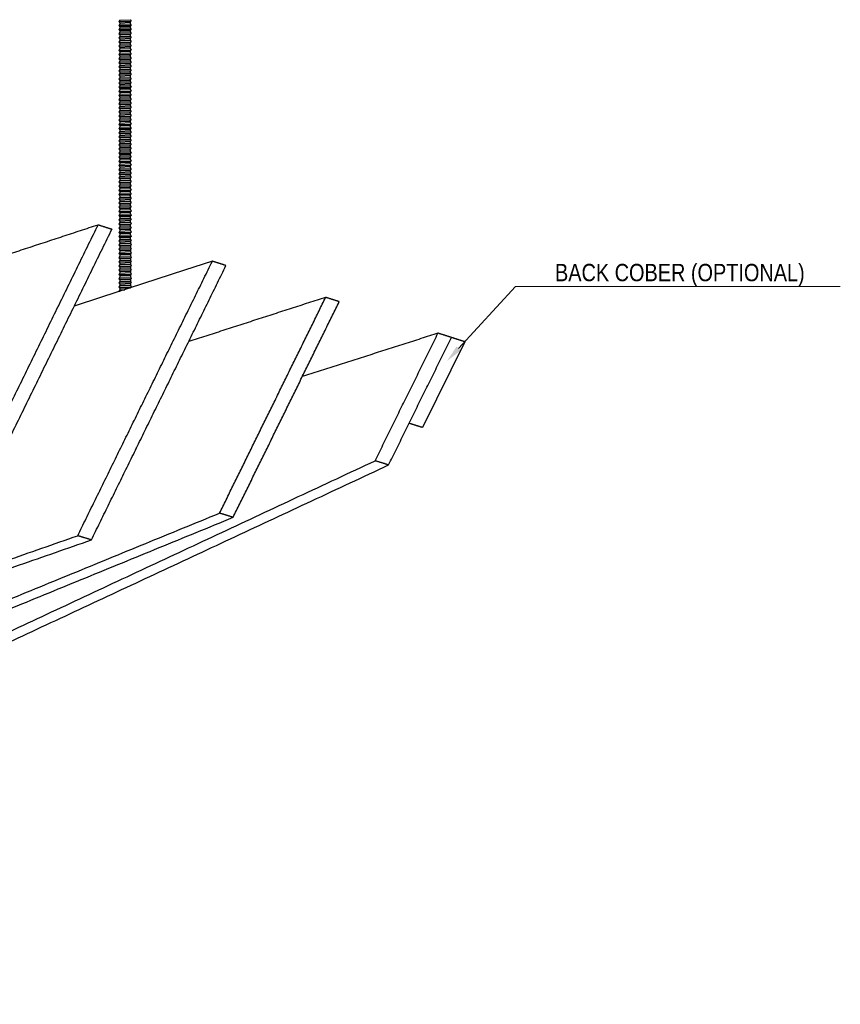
# Model space of a CAD drawing. Header units: centimetres. Extents: x 5283.6 to 5299.6, y 15505 to 15518.9.
# Tile 30 of 68: x 5289.12 to 5289.593, y 15516.388 to 15516.955. Entities that reach past the tile are written whole.
import ezdxf
from ezdxf import colors
from ezdxf.entities.mleader import LeaderData, LeaderLine
from ezdxf.math import Vec2, Vec3

# ---------------------------------------------------------------- set-up
doc = ezdxf.new("R2010")
doc.units = ezdxf.units.CM
doc.layers.add('_HD_muro', color=1, linetype='Continuous')
doc.layers.add('_HD_tornillo', color=30, linetype='Continuous')
doc.layers.add('HD021_Text', color=2, linetype='Continuous', lineweight=9)
doc.layers.add('Make2D$visible$Curves$Default', color=7, linetype='Continuous', true_color=0x000000)
doc.styles.add('Arial Narrow', font='ARIALN.TTF')

# ---------------------------------------------------------------- blocks, each defined once
blk = doc.blocks.new('Cirrus_1.20x2.40_iso@10')
at = {"layer": '_HD_tornillo'}
for p, q in [((5289.17775, 15516.95478), (5289.17715, 15516.95396)), ((5289.17775, 15516.95478), (5289.18375, 15516.95501)), ((5289.18375, 15516.95501), (5289.18425, 15516.95413)), ((5289.17715, 15516.95396), (5289.18425, 15516.95413)), ((5289.17715, 15516.95396), (5289.17775, 15516.95328)), ((5289.17775, 15516.95239), (5289.17715, 15516.95158)), ((5289.17715, 15516.95158), (5289.18425, 15516.95175)), ((5289.17715, 15516.95158), (5289.17775, 15516.9509)), ((5289.17775, 15516.95011), (5289.17715, 15516.9493)), ((5289.17715, 15516.9493), (5289.18425, 15516.94946)), ((5289.17715, 15516.9493), (5289.17775, 15516.94861)), ((5289.17775, 15516.95328), (5289.18374, 15516.95351)), ((5289.17775, 15516.95328), (5289.17775, 15516.95239)), ((5289.17775, 15516.95239), (5289.18374, 15516.95263)), ((5289.17775, 15516.9509), (5289.18374, 15516.95113)), ((5289.17775, 15516.9509), (5289.17775, 15516.95011)), ((5289.17775, 15516.95011), (5289.18374, 15516.95034)), ((5289.17775, 15516.94861), (5289.18374, 15516.94885)), ((5289.18374, 15516.95351), (5289.18425, 15516.95413)), ((5289.18374, 15516.95351), (5289.18374, 15516.95263)), ((5289.18374, 15516.95113), (5289.18425, 15516.95175)), ((5289.18374, 15516.95113), (5289.18374, 15516.95034)), ((5289.18374, 15516.94885), (5289.18425, 15516.94946)), ((5289.18374, 15516.94885), (5289.18374, 15516.94799)), ((5289.18375, 15516.95263), (5289.18425, 15516.95175)), ((5289.18375, 15516.95035), (5289.18425, 15516.94946)), ((5289.17775, 15516.94775), (5289.17715, 15516.94694)), ((5289.17715, 15516.94694), (5289.18425, 15516.94711)), ((5289.17715, 15516.94694), (5289.17775, 15516.94626)), ((5289.17775, 15516.94539), (5289.17715, 15516.94457)), ((5289.17715, 15516.94457), (5289.18425, 15516.94474)), ((5289.17715, 15516.94457), (5289.17775, 15516.94389)), ((5289.17775, 15516.94297), (5289.17715, 15516.94216)), ((5289.17775, 15516.94861), (5289.17775, 15516.94775)), ((5289.17775, 15516.94775), (5289.18374, 15516.94799)), ((5289.17775, 15516.94626), (5289.18374, 15516.94649)), ((5289.17775, 15516.94626), (5289.17775, 15516.94539)), ((5289.17775, 15516.94539), (5289.18374, 15516.94562)), ((5289.17775, 15516.94389), (5289.18374, 15516.94412)), ((5289.17775, 15516.94389), (5289.17775, 15516.94297)), ((5289.17775, 15516.94297), (5289.18374, 15516.94321)), ((5289.18374, 15516.94649), (5289.18425, 15516.94711)), ((5289.18374, 15516.94649), (5289.18374, 15516.94562)), ((5289.18374, 15516.94412), (5289.18425, 15516.94474)), ((5289.18374, 15516.94412), (5289.18374, 15516.94321)), ((5289.18375, 15516.94799), (5289.18425, 15516.94711)), ((5289.18375, 15516.94562), (5289.18425, 15516.94474)), ((5289.18375, 15516.94321), (5289.18425, 15516.94233)), ((5289.17715, 15516.94216), (5289.18425, 15516.94233)), ((5289.17715, 15516.94216), (5289.17775, 15516.94148)), ((5289.17775, 15516.94056), (5289.17715, 15516.93975)), ((5289.17715, 15516.93975), (5289.18425, 15516.93991)), ((5289.17715, 15516.93975), (5289.17775, 15516.93906)), ((5289.17775, 15516.93815), (5289.17715, 15516.93733)), ((5289.17715, 15516.93733), (5289.18425, 15516.9375)), ((5289.17715, 15516.93733), (5289.17775, 15516.93665)), ((5289.17775, 15516.94148), (5289.18374, 15516.94171)), ((5289.17775, 15516.94148), (5289.17775, 15516.94056)), ((5289.17775, 15516.94056), (5289.18374, 15516.9408)), ((5289.17775, 15516.93906), (5289.18374, 15516.9393)), ((5289.17775, 15516.93906), (5289.17775, 15516.93815)), ((5289.17775, 15516.93815), (5289.18374, 15516.93838)), ((5289.18374, 15516.94171), (5289.18425, 15516.94233)), ((5289.18374, 15516.94171), (5289.18374, 15516.9408)), ((5289.18374, 15516.9393), (5289.18425, 15516.93991)), ((5289.18374, 15516.9393), (5289.18374, 15516.93838)), ((5289.18374, 15516.93689), (5289.18425, 15516.9375)), ((5289.18375, 15516.9408), (5289.18425, 15516.93991)), ((5289.18375, 15516.93839), (5289.18425, 15516.9375)), ((5289.17775, 15516.93574), (5289.17715, 15516.93492)), ((5289.17715, 15516.93492), (5289.18425, 15516.93509)), ((5289.17715, 15516.93492), (5289.17775, 15516.93424)), ((5289.17775, 15516.93336), (5289.17715, 15516.93254)), ((5289.17715, 15516.93254), (5289.18425, 15516.93271)), ((5289.17715, 15516.93254), (5289.17775, 15516.93186)), ((5289.17775, 15516.93665), (5289.18374, 15516.93689)), ((5289.17775, 15516.93665), (5289.17775, 15516.93574)), ((5289.17775, 15516.93574), (5289.18374, 15516.93597)), ((5289.17775, 15516.93424), (5289.18374, 15516.93447)), ((5289.17775, 15516.93424), (5289.17775, 15516.93336)), ((5289.17775, 15516.93336), (5289.18374, 15516.93359)), ((5289.17775, 15516.93186), (5289.18374, 15516.93209)), ((5289.17775, 15516.93186), (5289.17775, 15516.93107)), ((5289.18374, 15516.93689), (5289.18374, 15516.93597)), ((5289.18374, 15516.93447), (5289.18425, 15516.93509)), ((5289.18374, 15516.93447), (5289.18374, 15516.93359)), ((5289.18374, 15516.93209), (5289.18425, 15516.93271)), ((5289.18374, 15516.93209), (5289.18374, 15516.93131)), ((5289.18375, 15516.93598), (5289.18425, 15516.93509)), ((5289.18375, 15516.93359), (5289.18425, 15516.93271)), ((5289.17775, 15516.93107), (5289.17715, 15516.93026)), ((5289.17715, 15516.93026), (5289.18425, 15516.93043)), ((5289.17715, 15516.93026), (5289.17775, 15516.92958)), ((5289.17775, 15516.92872), (5289.17715, 15516.9279)), ((5289.17715, 15516.9279), (5289.18425, 15516.92807)), ((5289.17715, 15516.9279), (5289.17775, 15516.92722)), ((5289.17775, 15516.92635), (5289.17715, 15516.92553)), ((5289.17775, 15516.93107), (5289.18374, 15516.93131)), ((5289.17775, 15516.92958), (5289.18374, 15516.92981)), ((5289.17775, 15516.92958), (5289.17775, 15516.92872)), ((5289.17775, 15516.92872), (5289.18374, 15516.92895)), ((5289.17775, 15516.92722), (5289.18374, 15516.92745)), ((5289.17775, 15516.92722), (5289.17775, 15516.92635)), ((5289.17775, 15516.92635), (5289.18374, 15516.92658)), ((5289.18374, 15516.92981), (5289.18425, 15516.93043)), ((5289.18374, 15516.92981), (5289.18374, 15516.92895)), ((5289.18374, 15516.92745), (5289.18425, 15516.92807)), ((5289.18374, 15516.92745), (5289.18374, 15516.92658)), ((5289.18375, 15516.93131), (5289.18425, 15516.93043)), ((5289.18375, 15516.92895), (5289.18425, 15516.92807)), ((5289.18375, 15516.92658), (5289.18425, 15516.9257)), ((5289.17715, 15516.92553), (5289.18425, 15516.9257)), ((5289.17715, 15516.92553), (5289.17775, 15516.92485)), ((5289.17775, 15516.92408), (5289.17715, 15516.92326)), ((5289.17715, 15516.92326), (5289.18425, 15516.92343)), ((5289.17715, 15516.92326), (5289.17775, 15516.92258)), ((5289.17775, 15516.92154), (5289.17715, 15516.92073)), ((5289.17715, 15516.92073), (5289.18425, 15516.9209)), ((5289.17715, 15516.92073), (5289.17775, 15516.92005)), ((5289.17775, 15516.92485), (5289.18374, 15516.92508)), ((5289.17775, 15516.92485), (5289.17775, 15516.92408)), ((5289.17775, 15516.92408), (5289.18374, 15516.92431)), ((5289.17775, 15516.92258), (5289.18374, 15516.92282)), ((5289.17775, 15516.92258), (5289.17775, 15516.92154)), ((5289.17775, 15516.92154), (5289.18374, 15516.92178)), ((5289.17775, 15516.92005), (5289.18374, 15516.92028)), ((5289.18374, 15516.92508), (5289.18425, 15516.9257)), ((5289.18374, 15516.92508), (5289.18374, 15516.92431)), ((5289.18374, 15516.92282), (5289.18425, 15516.92343)), ((5289.18374, 15516.92282), (5289.18374, 15516.92178)), ((5289.18374, 15516.92028), (5289.18425, 15516.9209)), ((5289.18374, 15516.92028), (5289.18374, 15516.91949)), ((5289.18375, 15516.92432), (5289.18425, 15516.92343)), ((5289.18375, 15516.92178), (5289.18425, 15516.9209)), ((5289.17775, 15516.91926), (5289.17715, 15516.91844)), ((5289.17715, 15516.91844), (5289.18425, 15516.91861)), ((5289.17715, 15516.91844), (5289.17775, 15516.91776)), ((5289.17775, 15516.9169), (5289.17715, 15516.91609)), ((5289.17715, 15516.91609), (5289.18425, 15516.91625)), ((5289.17715, 15516.91609), (5289.17775, 15516.9154)), ((5289.17775, 15516.92005), (5289.17775, 15516.91926)), ((5289.17775, 15516.91926), (5289.18374, 15516.91949)), ((5289.17775, 15516.91776), (5289.18374, 15516.918)), ((5289.17775, 15516.91776), (5289.17775, 15516.9169)), ((5289.17775, 15516.9169), (5289.18374, 15516.91714)), ((5289.17775, 15516.9154), (5289.18374, 15516.91564)), ((5289.17775, 15516.9154), (5289.17775, 15516.91453)), ((5289.17775, 15516.91453), (5289.18374, 15516.91477)), ((5289.18374, 15516.918), (5289.18425, 15516.91861)), ((5289.18374, 15516.918), (5289.18374, 15516.91714)), ((5289.18374, 15516.91564), (5289.18425, 15516.91625)), ((5289.18374, 15516.91564), (5289.18374, 15516.91477)), ((5289.18375, 15516.9195), (5289.18425, 15516.91861)), ((5289.18375, 15516.91714), (5289.18425, 15516.91625)), ((5289.18375, 15516.91477), (5289.18425, 15516.91389)), ((5289.17775, 15516.91453), (5289.17715, 15516.91372)), ((5289.17715, 15516.91372), (5289.18425, 15516.91389)), ((5289.17715, 15516.91372), (5289.17775, 15516.91304)), ((5289.17775, 15516.91212), (5289.17715, 15516.91131)), ((5289.17715, 15516.91131), (5289.18425, 15516.91148)), ((5289.17715, 15516.91131), (5289.17775, 15516.91063)), ((5289.17775, 15516.90974), (5289.17715, 15516.90892)), ((5289.17715, 15516.90892), (5289.18425, 15516.90909)), ((5289.17775, 15516.91304), (5289.18374, 15516.91327)), ((5289.17775, 15516.91304), (5289.17775, 15516.91212)), ((5289.17775, 15516.91212), (5289.18374, 15516.91236)), ((5289.17775, 15516.91063), (5289.18374, 15516.91086)), ((5289.17775, 15516.91063), (5289.17775, 15516.90974)), ((5289.17775, 15516.90974), (5289.18374, 15516.90997)), ((5289.18374, 15516.91327), (5289.18425, 15516.91389)), ((5289.18374, 15516.91327), (5289.18374, 15516.91236)), ((5289.18374, 15516.91086), (5289.18425, 15516.91148)), ((5289.18374, 15516.91086), (5289.18374, 15516.90997)), ((5289.18374, 15516.90848), (5289.18425, 15516.90909)), ((5289.18375, 15516.91236), (5289.18425, 15516.91148)), ((5289.18375, 15516.90998), (5289.18425, 15516.90909)), ((5289.17715, 15516.90892), (5289.17775, 15516.90824)), ((5289.17775, 15516.90746), (5289.17715, 15516.90664)), ((5289.17715, 15516.90664), (5289.18425, 15516.90681)), ((5289.17715, 15516.90664), (5289.17775, 15516.90596)), ((5289.17775, 15516.9051), (5289.17715, 15516.90428)), ((5289.17715, 15516.90428), (5289.18425, 15516.90445)), ((5289.17715, 15516.90428), (5289.17775, 15516.9036)), ((5289.17775, 15516.90824), (5289.18374, 15516.90848)), ((5289.17775, 15516.90824), (5289.17775, 15516.90746)), ((5289.17775, 15516.90746), (5289.18374, 15516.90769)), ((5289.17775, 15516.90596), (5289.18374, 15516.90619)), ((5289.17775, 15516.90596), (5289.17775, 15516.9051)), ((5289.17775, 15516.9051), (5289.18374, 15516.90533)), ((5289.17775, 15516.9036), (5289.18374, 15516.90384)), ((5289.17775, 15516.9036), (5289.17775, 15516.90273)), ((5289.18374, 15516.90848), (5289.18374, 15516.90769)), ((5289.18374, 15516.90619), (5289.18425, 15516.90681)), ((5289.18374, 15516.90619), (5289.18374, 15516.90533)), ((5289.18374, 15516.90384), (5289.18425, 15516.90445)), ((5289.18374, 15516.90384), (5289.18374, 15516.90297)), ((5289.18375, 15516.9077), (5289.18425, 15516.90681)), ((5289.18375, 15516.90534), (5289.18425, 15516.90445)), ((5289.17775, 15516.90273), (5289.17715, 15516.90192)), ((5289.17715, 15516.90192), (5289.18425, 15516.90208)), ((5289.17715, 15516.90192), (5289.17775, 15516.90123)), ((5289.17775, 15516.90032), (5289.17715, 15516.8995)), ((5289.17715, 15516.8995), (5289.18425, 15516.89967)), ((5289.17715, 15516.8995), (5289.17775, 15516.89882)), ((5289.17775, 15516.89791), (5289.17715, 15516.89709)), ((5289.17775, 15516.90273), (5289.18374, 15516.90297)), ((5289.17775, 15516.90123), (5289.18374, 15516.90147)), ((5289.17775, 15516.90123), (5289.17775, 15516.90032)), ((5289.17775, 15516.90032), (5289.18374, 15516.90055)), ((5289.17775, 15516.89882), (5289.18374, 15516.89906)), ((5289.17775, 15516.89882), (5289.17775, 15516.89791)), ((5289.17775, 15516.89791), (5289.18374, 15516.89814)), ((5289.18374, 15516.90147), (5289.18425, 15516.90208)), ((5289.18374, 15516.90147), (5289.18374, 15516.90055)), ((5289.18374, 15516.89906), (5289.18425, 15516.89967)), ((5289.18374, 15516.89906), (5289.18374, 15516.89814)), ((5289.18375, 15516.90297), (5289.18425, 15516.90208)), ((5289.18375, 15516.90056), (5289.18425, 15516.89967)), ((5289.18375, 15516.89815), (5289.18425, 15516.89726)), ((5289.17715, 15516.89709), (5289.18425, 15516.89726)), ((5289.17715, 15516.89709), (5289.17775, 15516.89641)), ((5289.17775, 15516.8955), (5289.17715, 15516.89468)), ((5289.17715, 15516.89468), (5289.18425, 15516.89485)), ((5289.17715, 15516.89468), (5289.17775, 15516.894)), ((5289.17775, 15516.89309), (5289.17715, 15516.89227)), ((5289.17715, 15516.89227), (5289.18425, 15516.89244)), ((5289.17715, 15516.89227), (5289.17775, 15516.89159)), ((5289.17775, 15516.89641), (5289.18374, 15516.89664)), ((5289.17775, 15516.89641), (5289.17775, 15516.8955)), ((5289.17775, 15516.8955), (5289.18374, 15516.89573)), ((5289.17775, 15516.894), (5289.18374, 15516.89423)), ((5289.17775, 15516.894), (5289.17775, 15516.89309)), ((5289.17775, 15516.89309), (5289.18374, 15516.89332)), ((5289.18374, 15516.89664), (5289.18425, 15516.89726)), ((5289.18374, 15516.89664), (5289.18374, 15516.89573)), ((5289.18374, 15516.89423), (5289.18425, 15516.89485)), ((5289.18374, 15516.89423), (5289.18374, 15516.89332)), ((5289.18374, 15516.89182), (5289.18425, 15516.89244)), ((5289.18375, 15516.89573), (5289.18425, 15516.89485)), ((5289.18375, 15516.89332), (5289.18425, 15516.89244)), ((5289.17775, 15516.8907), (5289.17715, 15516.88989)), ((5289.17715, 15516.88989), (5289.18425, 15516.89005)), ((5289.17715, 15516.88989), (5289.17775, 15516.88921)), ((5289.17775, 15516.88842), (5289.17715, 15516.8876)), ((5289.17715, 15516.8876), (5289.18425, 15516.88777)), ((5289.17715, 15516.8876), (5289.17775, 15516.88692)), ((5289.17775, 15516.89159), (5289.18374, 15516.89182)), ((5289.17775, 15516.89159), (5289.17775, 15516.8907)), ((5289.17775, 15516.8907), (5289.18374, 15516.89094)), ((5289.17775, 15516.88921), (5289.18374, 15516.88944)), ((5289.17775, 15516.88921), (5289.17775, 15516.88842)), ((5289.17775, 15516.88842), (5289.18374, 15516.88865)), ((5289.17775, 15516.88692), (5289.18374, 15516.88716)), ((5289.17775, 15516.88692), (5289.17775, 15516.88606)), ((5289.17775, 15516.88606), (5289.18374, 15516.8863)), ((5289.18374, 15516.89182), (5289.18374, 15516.89094)), ((5289.18374, 15516.88944), (5289.18425, 15516.89005)), ((5289.18374, 15516.88944), (5289.18374, 15516.88865)), ((5289.18374, 15516.88716), (5289.18425, 15516.88777)), ((5289.18374, 15516.88716), (5289.18374, 15516.8863)), ((5289.18375, 15516.89094), (5289.18425, 15516.89005)), ((5289.18375, 15516.88866), (5289.18425, 15516.88777)), ((5289.18375, 15516.8863), (5289.18425, 15516.88541)), ((5289.17775, 15516.88606), (5289.17715, 15516.88525)), ((5289.17715, 15516.88525), (5289.18425, 15516.88541)), ((5289.17715, 15516.88525), (5289.17775, 15516.88456)), ((5289.17775, 15516.88369), (5289.17715, 15516.88288)), ((5289.17715, 15516.88288), (5289.18425, 15516.88305)), ((5289.17715, 15516.88288), (5289.17775, 15516.8822)), ((5289.17775, 15516.88143), (5289.17715, 15516.88061)), ((5289.17715, 15516.88061), (5289.18425, 15516.88078)), ((5289.17715, 15516.88061), (5289.17775, 15516.87993)), ((5289.17775, 15516.88456), (5289.18374, 15516.8848)), ((5289.17775, 15516.88456), (5289.17775, 15516.88369)), ((5289.17775, 15516.88369), (5289.18374, 15516.88393)), ((5289.17775, 15516.8822), (5289.18374, 15516.88243)), ((5289.17775, 15516.8822), (5289.17775, 15516.88143)), ((5289.17775, 15516.88143), (5289.18374, 15516.88166)), ((5289.18374, 15516.8848), (5289.18425, 15516.88541)), ((5289.18374, 15516.8848), (5289.18374, 15516.88393)), ((5289.18374, 15516.88243), (5289.18425, 15516.88305)), ((5289.18374, 15516.88243), (5289.18374, 15516.88166)), ((5289.18374, 15516.88016), (5289.18425, 15516.88078)), ((5289.18375, 15516.88393), (5289.18425, 15516.88305)), ((5289.18375, 15516.88166), (5289.18425, 15516.88078)), ((5289.17775, 15516.87889), (5289.17715, 15516.87807)), ((5289.17715, 15516.87807), (5289.18425, 15516.87824)), ((5289.17715, 15516.87807), (5289.17775, 15516.87739)), ((5289.17775, 15516.87661), (5289.17715, 15516.87579)), ((5289.17715, 15516.87579), (5289.18425, 15516.87596)), ((5289.17715, 15516.87579), (5289.17775, 15516.87511)), ((5289.17775, 15516.87993), (5289.18374, 15516.88016)), ((5289.17775, 15516.87993), (5289.17775, 15516.87889)), ((5289.17775, 15516.87889), (5289.18374, 15516.87912)), ((5289.17775, 15516.87739), (5289.18374, 15516.87763)), ((5289.17775, 15516.87739), (5289.17775, 15516.87661)), ((5289.17775, 15516.87661), (5289.18374, 15516.87684)), ((5289.17775, 15516.87511), (5289.18374, 15516.87534)), ((5289.17775, 15516.87511), (5289.17775, 15516.87425)), ((5289.18374, 15516.88016), (5289.18374, 15516.87912)), ((5289.18374, 15516.87763), (5289.18425, 15516.87824)), ((5289.18374, 15516.87763), (5289.18374, 15516.87684)), ((5289.18374, 15516.87534), (5289.18425, 15516.87596)), ((5289.18374, 15516.87534), (5289.18374, 15516.87448)), ((5289.18375, 15516.87913), (5289.18425, 15516.87824)), ((5289.18375, 15516.87684), (5289.18425, 15516.87596)), ((5289.17775, 15516.87425), (5289.17715, 15516.87343)), ((5289.17715, 15516.87343), (5289.18425, 15516.8736)), ((5289.17715, 15516.87343), (5289.17775, 15516.87275)), ((5289.17775, 15516.87188), (5289.17715, 15516.87107)), ((5289.17715, 15516.87107), (5289.18425, 15516.87123)), ((5289.17715, 15516.87107), (5289.17775, 15516.87038)), ((5289.17775, 15516.86947), (5289.17715, 15516.86865)), ((5289.17775, 15516.87425), (5289.18374, 15516.87448)), ((5289.17775, 15516.87275), (5289.18374, 15516.87299)), ((5289.17775, 15516.87275), (5289.17775, 15516.87188)), ((5289.17775, 15516.87188), (5289.18374, 15516.87211)), ((5289.17775, 15516.87038), (5289.18374, 15516.87062)), ((5289.17775, 15516.87038), (5289.17775, 15516.86947)), ((5289.17775, 15516.86947), (5289.18374, 15516.8697)), ((5289.18374, 15516.87299), (5289.18425, 15516.8736)), ((5289.18374, 15516.87299), (5289.18374, 15516.87211)), ((5289.18374, 15516.87062), (5289.18425, 15516.87123)), ((5289.18374, 15516.87062), (5289.18374, 15516.8697)), ((5289.18375, 15516.87449), (5289.18425, 15516.8736)), ((5289.18375, 15516.87212), (5289.18425, 15516.87123)), ((5289.18375, 15516.86971), (5289.18425, 15516.86882)), ((5289.17775, 15516.8648), (5289.17714, 15516.86398)), ((5289.17714, 15516.86398), (5289.18424, 15516.86415)), ((5289.17714, 15516.86398), (5289.17775, 15516.8633)), ((5289.17715, 15516.86865), (5289.18425, 15516.86882)), ((5289.17715, 15516.86865), (5289.17775, 15516.86797)), ((5289.17775, 15516.86709), (5289.17715, 15516.86627)), ((5289.17715, 15516.86627), (5289.18425, 15516.86644)), ((5289.17715, 15516.86627), (5289.17775, 15516.86559)), ((5289.17775, 15516.86797), (5289.18374, 15516.86821)), ((5289.17775, 15516.86797), (5289.17775, 15516.86709)), ((5289.17775, 15516.86709), (5289.18374, 15516.86732)), ((5289.17775, 15516.86559), (5289.18374, 15516.86582)), ((5289.17775, 15516.86559), (5289.17775, 15516.86481)), ((5289.17775, 15516.86481), (5289.18374, 15516.86504)), ((5289.17775, 15516.8648), (5289.18373, 15516.86503)), ((5289.18373, 15516.86354), (5289.18424, 15516.86415)), ((5289.18374, 15516.86821), (5289.18425, 15516.86882)), ((5289.18374, 15516.86821), (5289.18374, 15516.86732)), ((5289.18374, 15516.86582), (5289.18425, 15516.86644)), ((5289.18374, 15516.86582), (5289.18374, 15516.86504)), ((5289.18374, 15516.86504), (5289.18424, 15516.86415)), ((5289.18375, 15516.86732), (5289.18425, 15516.86644)), ((5289.17775, 15516.86237), (5289.17715, 15516.86155)), ((5289.17715, 15516.86155), (5289.18425, 15516.86172)), ((5289.17715, 15516.86155), (5289.17775, 15516.86087)), ((5289.17775, 15516.85994), (5289.17715, 15516.85912)), ((5289.17715, 15516.85912), (5289.18425, 15516.85929)), ((5289.17715, 15516.85912), (5289.17775, 15516.85844)), ((5289.17775, 15516.8633), (5289.18373, 15516.86354)), ((5289.17775, 15516.8633), (5289.17775, 15516.86237)), ((5289.17775, 15516.86237), (5289.18374, 15516.8626)), ((5289.17775, 15516.86087), (5289.18374, 15516.86111)), ((5289.17775, 15516.86087), (5289.17775, 15516.85994)), ((5289.17775, 15516.85994), (5289.18374, 15516.86017)), ((5289.17775, 15516.85844), (5289.18374, 15516.85867)), ((5289.17775, 15516.85844), (5289.17775, 15516.85753)), ((5289.18373, 15516.86354), (5289.18373, 15516.8626)), ((5289.18374, 15516.86111), (5289.18425, 15516.86172)), ((5289.18374, 15516.86111), (5289.18374, 15516.86017)), ((5289.18374, 15516.85867), (5289.18425, 15516.85929)), ((5289.18374, 15516.85867), (5289.18374, 15516.85776)), ((5289.18375, 15516.86261), (5289.18425, 15516.86172)), ((5289.18375, 15516.86017), (5289.18425, 15516.85929)), ((5289.17775, 15516.85753), (5289.17715, 15516.85671)), ((5289.17715, 15516.85671), (5289.18425, 15516.85688)), ((5289.17715, 15516.85671), (5289.17775, 15516.85603)), ((5289.17775, 15516.85511), (5289.17715, 15516.8543)), ((5289.17715, 15516.8543), (5289.18425, 15516.85447)), ((5289.17715, 15516.8543), (5289.17775, 15516.85362)), ((5289.17775, 15516.85268), (5289.17715, 15516.85186)), ((5289.17775, 15516.85753), (5289.18374, 15516.85776)), ((5289.17775, 15516.85603), (5289.18374, 15516.85626)), ((5289.17775, 15516.85603), (5289.17775, 15516.85511)), ((5289.17775, 15516.85511), (5289.18374, 15516.85535)), ((5289.17775, 15516.85362), (5289.18374, 15516.85385)), ((5289.17775, 15516.85362), (5289.17775, 15516.85268)), ((5289.17775, 15516.85268), (5289.18374, 15516.85291)), ((5289.18374, 15516.85626), (5289.18425, 15516.85688)), ((5289.18374, 15516.85626), (5289.18374, 15516.85535)), ((5289.18374, 15516.85385), (5289.18425, 15516.85447)), ((5289.18374, 15516.85385), (5289.18374, 15516.85291)), ((5289.18375, 15516.85776), (5289.18425, 15516.85688)), ((5289.18375, 15516.85535), (5289.18425, 15516.85447)), ((5289.18375, 15516.85292), (5289.18425, 15516.85203)), ((5289.17715, 15516.85186), (5289.18425, 15516.85203)), ((5289.17715, 15516.85186), (5289.17775, 15516.85118)), ((5289.17775, 15516.85027), (5289.17715, 15516.84945)), ((5289.17715, 15516.84945), (5289.18425, 15516.84962)), ((5289.17715, 15516.84945), (5289.17775, 15516.84877)), ((5289.17775, 15516.84783), (5289.17715, 15516.84702)), ((5289.17715, 15516.84702), (5289.18425, 15516.84719)), ((5289.17715, 15516.84702), (5289.17775, 15516.84634)), ((5289.17775, 15516.85118), (5289.18374, 15516.85142)), ((5289.17775, 15516.85118), (5289.17775, 15516.85027)), ((5289.17775, 15516.85027), (5289.18374, 15516.8505)), ((5289.17775, 15516.84877), (5289.18374, 15516.849)), ((5289.17775, 15516.84877), (5289.17775, 15516.84783)), ((5289.17775, 15516.84783), (5289.18374, 15516.84807)), ((5289.18374, 15516.85142), (5289.18425, 15516.85203)), ((5289.18374, 15516.85142), (5289.18374, 15516.8505)), ((5289.18374, 15516.849), (5289.18425, 15516.84962)), ((5289.18374, 15516.849), (5289.18374, 15516.84807)), ((5289.18374, 15516.84657), (5289.18425, 15516.84719)), ((5289.18375, 15516.8505), (5289.18425, 15516.84962)), ((5289.18375, 15516.84807), (5289.18425, 15516.84719)), ((5289.17777, 15516.84543), (5289.17717, 15516.84461)), ((5289.17717, 15516.84461), (5289.18426, 15516.84478)), ((5289.17717, 15516.84461), (5289.17777, 15516.84393)), ((5289.17777, 15516.843), (5289.17717, 15516.84218)), ((5289.17717, 15516.84218), (5289.18426, 15516.84235)), ((5289.17717, 15516.84218), (5289.17777, 15516.8415)), ((5289.17775, 15516.84634), (5289.18374, 15516.84657)), ((5289.17775, 15516.84634), (5289.17775, 15516.84542)), ((5289.17777, 15516.84543), (5289.18376, 15516.84566)), ((5289.17777, 15516.84393), (5289.18376, 15516.84417)), ((5289.17777, 15516.84393), (5289.17777, 15516.843)), ((5289.17777, 15516.843), (5289.18376, 15516.84323)), ((5289.17777, 15516.8415), (5289.18376, 15516.84173)), ((5289.17777, 15516.8415), (5289.17777, 15516.84058)), ((5289.18374, 15516.84657), (5289.18374, 15516.84566)), ((5289.18376, 15516.84417), (5289.18426, 15516.84478)), ((5289.18376, 15516.84417), (5289.18376, 15516.84323)), ((5289.18376, 15516.84173), (5289.18426, 15516.84235)), ((5289.18376, 15516.84173), (5289.18376, 15516.84082)), ((5289.18377, 15516.84567), (5289.18426, 15516.84478)), ((5289.18377, 15516.84323), (5289.18426, 15516.84235)), ((5289.17777, 15516.84058), (5289.17717, 15516.83977)), ((5289.17717, 15516.83977), (5289.18426, 15516.83994)), ((5289.17717, 15516.83977), (5289.17777, 15516.83909)), ((5289.17777, 15516.83817), (5289.17717, 15516.83736)), ((5289.17717, 15516.83736), (5289.18426, 15516.83752)), ((5289.17717, 15516.83736), (5289.17777, 15516.83667)), ((5289.17777, 15516.83574), (5289.17717, 15516.83492)), ((5289.17777, 15516.84058), (5289.18376, 15516.84082)), ((5289.17777, 15516.83909), (5289.18376, 15516.83932)), ((5289.17777, 15516.83909), (5289.17777, 15516.83817)), ((5289.17777, 15516.83817), (5289.18376, 15516.83841)), ((5289.17777, 15516.83667), (5289.18376, 15516.83691)), ((5289.17777, 15516.83667), (5289.17777, 15516.83574)), ((5289.17777, 15516.83574), (5289.18376, 15516.83597)), ((5289.18376, 15516.83932), (5289.18426, 15516.83994)), ((5289.18376, 15516.83932), (5289.18376, 15516.83841)), ((5289.18376, 15516.83691), (5289.18426, 15516.83752)), ((5289.18376, 15516.83691), (5289.18376, 15516.83597)), ((5289.18377, 15516.84082), (5289.18426, 15516.83994)), ((5289.18377, 15516.83841), (5289.18426, 15516.83752)), ((5289.18377, 15516.83598), (5289.18426, 15516.83509)), ((5289.17717, 15516.83492), (5289.18426, 15516.83509)), ((5289.17717, 15516.83492), (5289.17777, 15516.83424)), ((5289.17777, 15516.83333), (5289.17717, 15516.83251)), ((5289.17717, 15516.83251), (5289.18426, 15516.83268)), ((5289.17717, 15516.83251), (5289.17777, 15516.83183)), ((5289.17777, 15516.83089), (5289.17717, 15516.83008)), ((5289.17717, 15516.83008), (5289.18426, 15516.83024)), ((5289.17717, 15516.83008), (5289.17777, 15516.82939)), ((5289.17777, 15516.83424), (5289.18376, 15516.83447)), ((5289.17777, 15516.83424), (5289.17777, 15516.83333)), ((5289.17777, 15516.83333), (5289.18376, 15516.83356)), ((5289.17777, 15516.83183), (5289.18376, 15516.83206)), ((5289.17777, 15516.83183), (5289.17777, 15516.83089)), ((5289.17777, 15516.83089), (5289.18376, 15516.83113)), ((5289.17777, 15516.82939), (5289.18376, 15516.82963)), ((5289.18376, 15516.83447), (5289.18426, 15516.83509)), ((5289.18376, 15516.83447), (5289.18376, 15516.83356)), ((5289.18376, 15516.83206), (5289.18426, 15516.83268)), ((5289.18376, 15516.83206), (5289.18376, 15516.83113)), ((5289.18376, 15516.82963), (5289.18426, 15516.83024)), ((5289.18376, 15516.82963), (5289.18376, 15516.82871)), ((5289.18377, 15516.83356), (5289.18426, 15516.83268)), ((5289.18377, 15516.83113), (5289.18426, 15516.83024)), ((5289.17778, 15516.82848), (5289.17718, 15516.82767)), ((5289.17718, 15516.82767), (5289.18427, 15516.82784)), ((5289.17718, 15516.82767), (5289.17778, 15516.82699)), ((5289.17778, 15516.82605), (5289.17718, 15516.82523)), ((5289.17718, 15516.82523), (5289.18427, 15516.8254)), ((5289.17718, 15516.82523), (5289.17778, 15516.82455)), ((5289.17777, 15516.82939), (5289.17777, 15516.82848)), ((5289.17778, 15516.82848), (5289.18377, 15516.82872)), ((5289.17778, 15516.82699), (5289.18377, 15516.82722)), ((5289.17778, 15516.82699), (5289.17778, 15516.82605)), ((5289.17778, 15516.82605), (5289.18377, 15516.82628)), ((5289.17778, 15516.82455), (5289.18377, 15516.82479)), ((5289.17778, 15516.82455), (5289.17778, 15516.82364)), ((5289.18377, 15516.82722), (5289.18427, 15516.82784)), ((5289.18377, 15516.82722), (5289.18377, 15516.82628)), ((5289.18377, 15516.82479), (5289.18427, 15516.8254)), ((5289.18377, 15516.82479), (5289.18377, 15516.82387)), ((5289.18378, 15516.82872), (5289.18427, 15516.82784)), ((5289.18378, 15516.82629), (5289.18427, 15516.8254)), ((5289.17778, 15516.82364), (5289.17718, 15516.82282)), ((5289.17718, 15516.82282), (5289.18427, 15516.82299)), ((5289.17718, 15516.82282), (5289.17778, 15516.82214)), ((5289.17778, 15516.82123), (5289.17718, 15516.82041)), ((5289.17718, 15516.82041), (5289.18427, 15516.82058)), ((5289.17718, 15516.82041), (5289.17778, 15516.81973)), ((5289.17778, 15516.81879), (5289.17718, 15516.81798)), ((5289.17778, 15516.82364), (5289.18377, 15516.82387)), ((5289.17778, 15516.82214), (5289.18377, 15516.82237)), ((5289.17778, 15516.82214), (5289.17778, 15516.82123)), ((5289.17778, 15516.82123), (5289.18377, 15516.82146)), ((5289.17778, 15516.81973), (5289.18377, 15516.81996)), ((5289.17778, 15516.81973), (5289.17778, 15516.81879)), ((5289.17778, 15516.81879), (5289.18377, 15516.81903)), ((5289.18377, 15516.82237), (5289.18427, 15516.82299)), ((5289.18377, 15516.82237), (5289.18377, 15516.82146)), ((5289.18377, 15516.81996), (5289.18427, 15516.82058)), ((5289.18377, 15516.81996), (5289.18377, 15516.81903)), ((5289.18378, 15516.82388), (5289.18427, 15516.82299)), ((5289.18378, 15516.82146), (5289.18427, 15516.82058)), ((5289.18378, 15516.81903), (5289.18427, 15516.81815)), ((5289.17718, 15516.81798), (5289.18427, 15516.81815)), ((5289.17718, 15516.81798), (5289.17778, 15516.8173)), ((5289.17778, 15516.81638), (5289.17718, 15516.81556)), ((5289.17718, 15516.81556), (5289.18427, 15516.81573)), ((5289.17718, 15516.81556), (5289.17778, 15516.81488)), ((5289.17778, 15516.81395), (5289.17718, 15516.81313)), ((5289.17718, 15516.81313), (5289.18427, 15516.8133)), ((5289.17718, 15516.81313), (5289.17778, 15516.81245)), ((5289.17778, 15516.8173), (5289.18377, 15516.81753)), ((5289.17778, 15516.8173), (5289.17778, 15516.81638)), ((5289.17778, 15516.81638), (5289.18377, 15516.81661)), ((5289.17778, 15516.81488), (5289.18377, 15516.81512)), ((5289.17778, 15516.81488), (5289.17778, 15516.81395)), ((5289.17778, 15516.81395), (5289.18377, 15516.81418)), ((5289.17778, 15516.81245), (5289.18377, 15516.81268)), ((5289.18377, 15516.81753), (5289.18427, 15516.81815)), ((5289.18377, 15516.81753), (5289.18377, 15516.81661)), ((5289.18377, 15516.81512), (5289.18427, 15516.81573)), ((5289.18377, 15516.81512), (5289.18377, 15516.81418)), ((5289.18377, 15516.81268), (5289.18427, 15516.8133)), ((5289.18377, 15516.81268), (5289.18377, 15516.81177)), ((5289.18378, 15516.81662), (5289.18427, 15516.81573)), ((5289.18378, 15516.81418), (5289.18427, 15516.8133)), ((5289.17778, 15516.81154), (5289.17718, 15516.81072)), ((5289.17718, 15516.81072), (5289.18427, 15516.81089)), ((5289.17718, 15516.81072), (5289.17778, 15516.81004)), ((5289.17778, 15516.80912), (5289.17718, 15516.80831)), ((5289.17718, 15516.80831), (5289.18427, 15516.80848)), ((5289.17718, 15516.80831), (5289.17778, 15516.80763)), ((5289.17778, 15516.81245), (5289.17778, 15516.81154)), ((5289.17778, 15516.81154), (5289.18377, 15516.81177)), ((5289.17778, 15516.81004), (5289.18377, 15516.81027)), ((5289.17778, 15516.81004), (5289.17778, 15516.80912)), ((5289.17778, 15516.80912), (5289.18377, 15516.80936)), ((5289.17778, 15516.80763), (5289.18377, 15516.80786)), ((5289.17778, 15516.80763), (5289.17778, 15516.80669)), ((5289.17778, 15516.80669), (5289.18377, 15516.80692)), ((5289.18377, 15516.81027), (5289.18427, 15516.81089)), ((5289.18377, 15516.81027), (5289.18377, 15516.80936)), ((5289.18377, 15516.80786), (5289.18427, 15516.80848)), ((5289.18377, 15516.80786), (5289.18377, 15516.80692)), ((5289.18378, 15516.81177), (5289.18427, 15516.81089)), ((5289.18378, 15516.80936), (5289.18427, 15516.80848)), ((5289.18378, 15516.80693), (5289.18427, 15516.80604)), ((5289.17778, 15516.80669), (5289.17718, 15516.80587)), ((5289.17718, 15516.80587), (5289.18427, 15516.80604)), ((5289.17718, 15516.80587), (5289.17778, 15516.80519)), ((5289.17778, 15516.80428), (5289.17718, 15516.80346)), ((5289.17718, 15516.80346), (5289.18427, 15516.80363)), ((5289.17718, 15516.80346), (5289.17778, 15516.80278)), ((5289.17778, 15516.80187), (5289.17718, 15516.80105)), ((5289.17718, 15516.80105), (5289.18427, 15516.80122)), ((5289.17778, 15516.80519), (5289.18377, 15516.80543)), ((5289.17778, 15516.80519), (5289.17778, 15516.80428)), ((5289.17778, 15516.80428), (5289.18377, 15516.80451)), ((5289.17778, 15516.80278), (5289.18377, 15516.80301)), ((5289.17778, 15516.80278), (5289.17778, 15516.80187)), ((5289.17778, 15516.80187), (5289.18377, 15516.8021)), ((5289.18377, 15516.80543), (5289.18427, 15516.80604)), ((5289.18377, 15516.80543), (5289.18377, 15516.80451)), ((5289.18377, 15516.80301), (5289.18427, 15516.80363)), ((5289.18377, 15516.80301), (5289.18377, 15516.8021)), ((5289.18377, 15516.8006), (5289.18427, 15516.80122)), ((5289.18378, 15516.80451), (5289.18427, 15516.80363)), ((5289.18378, 15516.8021), (5289.18427, 15516.80122)), ((5289.17718, 15516.80105), (5289.17778, 15516.80037)), ((5289.17778, 15516.79943), (5289.17718, 15516.79862)), ((5289.17718, 15516.79862), (5289.17787, 15516.79863)), ((5289.17718, 15516.79862), (5289.17732, 15516.79845)), ((5289.17778, 15516.80037), (5289.18377, 15516.8006)), ((5289.17778, 15516.80037), (5289.17778, 15516.79943)), ((5289.17778, 15516.79943), (5289.18068, 15516.79955)), ((5289.18377, 15516.8006), (5289.18377, 15516.80055))]:
    blk.add_line(p, q, dxfattribs=at)
at = {"layer": 'Make2D$visible$Curves$Default', "color": 7}
blk.add_line((5289.37644, 15516.76957), (5289.35209, 15516.72014), dxfattribs=at)
blk.add_lwpolyline([(5289.23101, 15516.81595), (5289.215, 15516.81073), (5289.19904, 15516.80553), (5289.1831, 15516.80034), (5289.16721, 15516.79516), (5289.15134, 15516.78998)], dxfattribs=at)
for points, weights in [([(5289.16516, 15516.83695), (5289.12035, 15516.74542), (5289.07565, 15516.65412)], [1586.26909401, 1588.2517251, 1590.2343562]), ([(5289.08472, 15516.8105), (5289.12483, 15516.82368), (5289.16516, 15516.83695)], [1595.0126999, 1590.64089695, 1586.26909401]), ([(5289.16516, 15516.83695), (5289.16913, 15516.83568), (5289.17309, 15516.83442)], [1586.26909401, 1586.68508408, 1587.10107415]), ([(5289.17309, 15516.83442), (5289.12829, 15516.74294), (5289.08361, 15516.6517)], [1587.10107415, 1589.08370525, 1591.06633635]), ([(5289.15345, 15516.65788), (5289.19218, 15516.73683), (5289.23101, 15516.81595)], [1596.64554285, 1594.92390373, 1593.20226461]), ([(5289.16133, 15516.65546), (5289.20006, 15516.73436), (5289.23887, 15516.81344)], [1597.477523, 1595.75588388, 1594.03424476]), ([(5289.23887, 15516.81344), (5289.23494, 15516.81469), (5289.23101, 15516.81595)], [1594.03424476, 1593.61825468, 1593.20226461]), ([(5289.29628, 15516.79513), (5289.25672, 15516.78235), (5289.21738, 15516.76964)], [1600.13543522, 1604.42196295, 1608.70849069]), ([(5289.23518, 15516.67087), (5289.26571, 15516.73295), (5289.29628, 15516.79513)], [1602.85347437, 1601.49445479, 1600.13543522]), ([(5289.243, 15516.66846), (5289.27351, 15516.7305), (5289.30407, 15516.79265)], [1603.68545452, 1602.32643494, 1600.96741537]), ([(5289.30407, 15516.79265), (5289.30018, 15516.79389), (5289.29628, 15516.79513)], [1600.96741537, 1600.55142529, 1600.13543522]), ([(5289.36099, 15516.7745), (5289.32181, 15516.76195), (5289.28284, 15516.74947)], [1607.0686167, 1611.31387748, 1615.55913826]), ([(5289.32479, 15516.70103), (5289.34288, 15516.73775), (5289.36099, 15516.7745)], [1608.68184618, 1607.87523144, 1607.0686167]), ([(5289.36872, 15516.77203), (5289.36485, 15516.77326), (5289.36099, 15516.7745)], [1607.90059685, 1607.48460678, 1607.0686167]), ([(5289.33253, 15516.69861), (5289.35062, 15516.7353), (5289.36872, 15516.77203)], [1609.51382633, 1608.70721159, 1607.90059685]), ([(5289.37644, 15516.76957), (5289.37258, 15516.7708), (5289.36872, 15516.77203)], [1608.732577, 1608.31658693, 1607.90059685]), ([(5289.35209, 15516.72014), (5289.34823, 15516.72137), (5289.34436, 15516.72259)], [1607.26239055, 1606.84640048, 1606.4304104]), ([(5289.18714, 15516.70842), (5289.18725, 15516.70845), (5289.18736, 15516.70849)], [1625.682678, 1625.6707472, 1625.65881639]), ([(5289.18714, 15516.70803), (5289.18714, 15516.70823), (5289.18714, 15516.70842)], [1625.66911258, 1625.67589529, 1625.682678]), ([(5288.65938, 15516.39021), (5288.98486, 15516.54224), (5289.32479, 15516.70103)], [1680.13783067, 1644.40983843, 1608.68184618]), ([(5289.33253, 15516.69861), (5289.32866, 15516.69982), (5289.32479, 15516.70103)], [1609.51382633, 1609.09783625, 1608.68184618]), ([(5288.66712, 15516.38804), (5288.9926, 15516.53995), (5289.33253, 15516.69861)], [1680.96981082, 1645.24181858, 1609.51382633]), ([(5288.59459, 15516.40835), (5288.90801, 15516.53679), (5289.23518, 15516.67087)], [1673.20467634, 1638.02907535, 1602.85347437]), ([(5289.243, 15516.66846), (5289.23909, 15516.66966), (5289.23518, 15516.67087)], [1603.68545452, 1603.26946444, 1602.85347437]), ([(5288.60239, 15516.40617), (5288.91582, 15516.5345), (5289.243, 15516.66846)], [1674.03665649, 1638.8610555, 1603.68545452]), ([(5288.52974, 15516.44029), (5288.83489, 15516.54674), (5289.15345, 15516.65788)], [1666.76374864, 1631.70464575, 1596.64554285]), ([(5288.53761, 15516.43808), (5288.84277, 15516.54443), (5289.16133, 15516.65546)], [1667.59572879, 1632.53662589, 1597.477523]), ([(5289.16133, 15516.65546), (5289.15739, 15516.65667), (5289.15345, 15516.65788)], [1597.477523, 1597.06153292, 1596.64554285])]:
    blk.add_rational_spline(points, weights, degree=2, dxfattribs=at)

msp = doc.modelspace()

# ---------------------------------------------------------------- block references
at = {"layer": '_HD_muro'}
msp.add_blockref('Cirrus_1.20x2.40_iso@10', (0, 0), dxfattribs=at)

# ---------------------------------------------------------------- leaders
at = {"layer": 'HD021_Text'}
ml = msp.add_multileader_mtext('Standard', dxfattribs=at)
ml.set_content('BACK COBER (OPTIONAL)', color=5, style='Arial Narrow')
ml.set_leader_properties(color=5, linetype='ByLayer', lineweight=15)
ml.build(insert=Vec2(0, 0))
ml.multileader.update_dxf_attribs({"text_left_attachment_type": 6, "text_right_attachment_type": 6, "dogleg_length": 0.1, "arrow_head_size": 0.01, "scale": 5})
ctx = ml.context
ctx.base_point, ctx.scale, ctx.char_height, ctx.arrow_head_size, ctx.landing_gap_size, ctx.plane_origin = Vec3(5289.41493, 15516.80147), 5, 0.01, 0.01, 0.015, Vec3(5289.48642, 15516.77483)
ctx.left_attachment, ctx.right_attachment, ctx.text_align_type = 6, 6, 2
notes = []
notes.append((ctx, [(1, (1, 1, 0), (5289.40564, 15516.80147), (1, 0), 0.00929, [(1, [(5289.36615, 15516.75835)], 0, [])])]))
ctx.mtext.insert, ctx.mtext.width, ctx.mtext.alignment, ctx.mtext.flow_direction = Vec3(5289.57224, 15516.81441), 0.2878579, 3, 5
for ctx, leaders in notes:
    for number, flags, end, landing, length, lines in leaders:
        leader = LeaderData()
        leader.index, (leader.has_last_leader_line, leader.has_dogleg_vector, leader.attachment_direction) = number, flags
        leader.last_leader_point, leader.dogleg_vector, leader.dogleg_length = Vec3(end), Vec3(landing), length
        for number, points, colour, breaks in lines:
            line = LeaderLine()
            line.index, line.vertices, line.color, line.breaks = number, Vec3.list(points), colors.encode_raw_color(colour), breaks
            leader.lines.append(line)
        ctx.leaders.append(leader)

doc.saveas('drawing.dxf')
